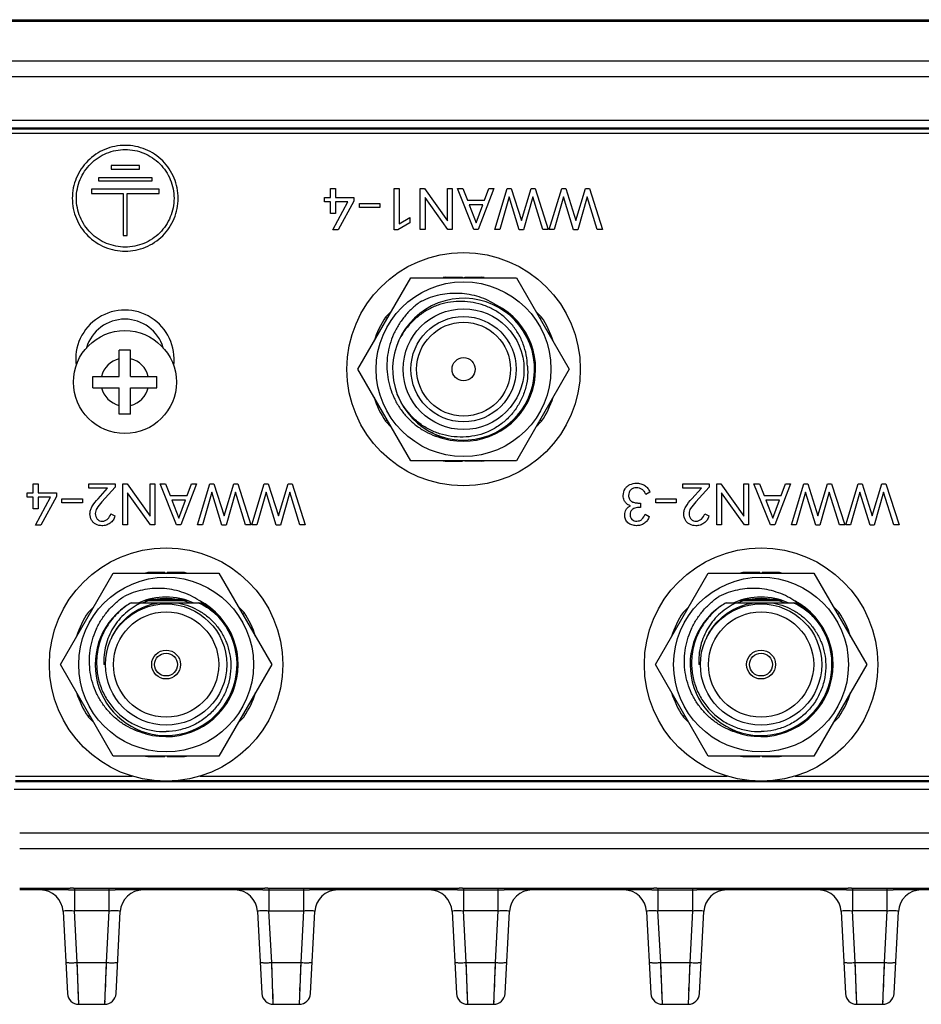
# Model space of a CAD drawing. Header units: millimetres. Extents: x 0 to 776, y 0 to 509.
# Tile 56 of 100: x 172 to 211, y 403 to 446. Entities that reach past the tile are written whole.
import ezdxf

# ---------------------------------------------------------------- set-up
doc = ezdxf.new("R2010")
doc.units = ezdxf.units.MM
doc.layers.add('INTFCLR_2035467_1_1', color=179, linetype='Continuous')
doc.layers.add('SLD-0', color=179, linetype='Continuous')

msp = doc.modelspace()

# ---------------------------------------------------------------- linework, layer by layer
at = {"layer": 'INTFCLR_2035467_1_1', "color": 7, "linetype": 'Continuous'}
for p, q in [((177.894, 421.546), (177.144, 421.546)), ((177.894, 421.546), (177.894, 421.525)), ((177.994, 421.525), (177.994, 421.546)), ((178.744, 421.546), (177.994, 421.546)), ((178.244, 421.546), (178.244, 421.525)), ((178.744, 421.525), (178.744, 421.546)), ((203.894, 421.546), (203.144, 421.546)), ((203.894, 421.546), (203.894, 421.525)), ((203.994, 421.525), (203.994, 421.546)), ((204.744, 421.546), (203.994, 421.546)), ((204.244, 421.546), (204.244, 421.525)), ((204.744, 421.525), (204.744, 421.546)), ((174.784, 420.052), (174.535, 419.803)), ((181.353, 419.803), (181.103, 420.052)), ((200.784, 420.052), (200.535, 419.803)), ((207.353, 419.803), (207.103, 420.052)), ((181.286, 419.736), (181.353, 419.803)), ((207.286, 419.736), (207.353, 419.803)), ((174.601, 415.314), (174.535, 415.247)), ((200.601, 415.314), (200.535, 415.247)), ((174.535, 415.247), (174.784, 414.998)), ((181.103, 414.998), (181.353, 415.247)), ((200.535, 415.247), (200.784, 414.998)), ((207.103, 414.998), (207.353, 415.247)), ((177.144, 413.525), (177.144, 413.504)), ((177.144, 413.504), (177.894, 413.504)), ((177.644, 413.504), (177.644, 413.525)), ((177.894, 413.525), (177.894, 413.504)), ((177.994, 413.504), (177.994, 413.525)), ((177.994, 413.504), (178.744, 413.504)), ((203.144, 413.525), (203.144, 413.504)), ((203.144, 413.504), (203.894, 413.504)), ((203.644, 413.504), (203.644, 413.525)), ((203.894, 413.525), (203.894, 413.504)), ((203.994, 413.504), (203.994, 413.525)), ((203.994, 413.504), (204.744, 413.504))]:
    msp.add_line(p, q, dxfattribs=at)
for centre in [(177.944, 417.525), (203.944, 417.525)]:
    msp.add_circle(centre, 5.1, dxfattribs=at)
for centre, start, end in [((177.944, 417.525), 101.2518, 102.62), ((177.944, 417.525), 77.38, 78.7482), ((203.944, 417.525), 101.2518, 102.62), ((203.944, 417.525), 77.38, 78.7482), ((177.944, 417.525), 146.2518, 162.6197), ((177.944, 417.525), 17.3803, 33.7482), ((203.944, 417.525), 146.2518, 162.6197), ((203.944, 417.525), 17.3803, 33.7482), ((177.944, 417.525), 197.3803, 213.7482), ((177.944, 417.525), 326.2518, 342.6197), ((203.944, 417.525), 197.3803, 213.7482), ((203.944, 417.525), 326.2518, 342.6197), ((177.944, 417.525), 257.38, 258.7482), ((177.944, 417.525), 281.2518, 282.62), ((203.944, 417.525), 257.38, 258.7482), ((203.944, 417.525), 281.2518, 282.62)]:
    msp.add_arc(centre, 4.1, start, end, dxfattribs=at)
at = {"layer": 'SLD-0', "color": 7, "linetype": 'Continuous'}
for p, q in [((148.937, 445.71), (311.106, 445.71)), ((288.946, 445.637), (170.946, 445.637)), ((170.947, 443.911), (288.944, 443.911)), ((288.946, 443.21), (170.946, 443.21)), ((289.196, 441.31), (170.696, 441.31)), ((289.143, 440.963), (170.747, 440.963)), ((170.747, 440.938), (289.143, 440.938)), ((289.143, 440.738), (170.747, 440.738)), ((175.537, 439.337), (175.537, 439.18)), ((176.781, 439.337), (175.537, 439.337)), ((175.537, 439.18), (176.781, 439.18)), ((176.781, 439.18), (176.781, 439.337)), ((174.984, 438.805), (174.984, 438.662)), ((177.333, 438.805), (174.984, 438.805)), ((174.984, 438.662), (177.333, 438.662)), ((177.333, 438.662), (177.333, 438.805)), ((174.687, 438.298), (174.687, 438.118)), ((177.639, 438.298), (174.687, 438.298)), ((174.687, 438.118), (176.065, 438.118)), ((176.065, 438.118), (176.065, 436.272)), ((176.245, 436.272), (176.245, 438.118)), ((176.245, 438.118), (177.639, 438.118)), ((177.639, 438.118), (177.639, 438.298)), ((185.13, 437.936), (185.13, 438.334)), ((185.13, 438.334), (185.349, 438.334)), ((185.349, 438.334), (185.349, 437.936)), ((187.904, 436.532), (187.904, 438.334)), ((187.904, 438.334), (188.125, 438.334)), ((188.125, 438.334), (188.125, 436.795)), ((189.052, 436.534), (189.052, 438.334)), ((189.052, 438.334), (189.236, 438.334)), ((189.236, 438.334), (190.237, 436.923)), ((190.237, 436.923), (190.237, 438.334)), ((190.237, 438.334), (190.444, 438.334)), ((190.444, 438.334), (190.444, 436.534)), ((191.398, 436.534), (190.675, 438.334)), ((190.675, 438.334), (190.918, 438.334)), ((190.918, 438.334), (191.118, 437.818)), ((192.273, 438.334), (191.582, 436.534)), ((191.863, 437.818), (192.052, 438.334)), ((192.052, 438.334), (192.273, 438.334)), ((192.313, 436.534), (192.856, 438.334)), ((192.856, 438.334), (193.031, 438.334)), ((193.031, 438.334), (193.473, 436.94)), ((193.473, 436.94), (193.896, 438.334)), ((193.896, 438.334), (194.068, 438.334)), ((194.068, 438.334), (194.644, 436.534)), ((194.688, 436.534), (195.231, 438.334)), ((195.231, 438.334), (195.406, 438.334)), ((195.406, 438.334), (195.849, 436.94)), ((195.849, 436.94), (196.272, 438.334)), ((196.272, 438.334), (196.444, 438.334)), ((196.444, 438.334), (197.019, 436.534)), ((184.872, 437.747), (184.872, 437.936)), ((184.872, 437.936), (185.13, 437.936)), ((185.13, 437.747), (184.872, 437.747)), ((185.13, 437.243), (185.13, 437.747)), ((185.231, 436.532), (185.89, 437.747)), ((185.349, 437.936), (186.145, 437.936)), ((185.349, 437.747), (185.349, 437.243)), ((185.89, 437.747), (185.349, 437.747)), ((186.145, 437.784), (185.469, 436.532)), ((186.145, 437.936), (186.145, 437.784)), ((186.389, 437.503), (186.389, 437.68)), ((186.389, 437.68), (187.284, 437.68)), ((187.284, 437.68), (187.284, 437.503)), ((189.259, 437.943), (189.259, 436.534)), ((190.259, 436.534), (189.259, 437.943)), ((191.118, 437.818), (191.863, 437.818)), ((192.932, 437.973), (192.524, 436.534)), ((193.375, 436.532), (192.932, 437.973)), ((193.97, 437.973), (193.559, 436.532)), ((194.413, 436.534), (193.97, 437.973)), ((195.308, 437.973), (194.899, 436.534)), ((195.75, 436.532), (195.308, 437.973)), ((196.345, 437.973), (195.935, 436.532)), ((196.788, 436.534), (196.345, 437.973)), ((185.349, 437.243), (185.13, 437.243)), ((187.284, 437.503), (186.389, 437.503)), ((191.194, 437.621), (191.499, 436.827)), ((191.789, 437.621), (191.194, 437.621)), ((191.499, 436.827), (191.789, 437.621)), ((188.595, 436.837), (188.071, 436.532)), ((188.125, 436.795), (188.595, 437.063)), ((188.595, 437.063), (188.595, 436.837)), ((185.469, 436.532), (185.231, 436.532)), ((188.071, 436.532), (187.904, 436.532)), ((189.259, 436.534), (189.052, 436.534)), ((190.444, 436.534), (190.259, 436.534)), ((191.582, 436.534), (191.398, 436.534)), ((192.524, 436.534), (192.313, 436.534)), ((193.559, 436.532), (193.375, 436.532)), ((194.644, 436.534), (194.413, 436.534)), ((194.899, 436.534), (194.688, 436.534)), ((195.935, 436.532), (195.75, 436.532)), ((197.019, 436.534), (196.788, 436.534)), ((176.065, 436.272), (176.245, 436.272)), ((186.325, 430.434), (188.634, 434.434)), ((188.634, 434.434), (193.253, 434.434)), ((190.144, 434.434), (190.144, 434.456)), ((190.144, 434.456), (190.894, 434.456)), ((190.894, 434.456), (190.894, 434.434)), ((190.994, 434.434), (190.994, 434.456)), ((190.994, 434.456), (191.744, 434.456)), ((191.244, 434.456), (191.244, 434.434)), ((191.744, 434.434), (191.744, 434.456)), ((193.253, 434.434), (195.562, 430.434)), ((187.784, 432.961), (187.535, 432.712)), ((194.103, 432.961), (194.353, 432.712)), ((187.601, 432.645), (187.535, 432.712)), ((194.286, 432.645), (194.353, 432.712)), ((175.894, 430.121), (175.894, 431.271)), ((176.394, 431.271), (175.894, 431.271)), ((176.394, 430.121), (176.394, 431.271)), ((188.634, 426.434), (186.325, 430.434)), ((195.562, 430.434), (193.253, 426.434)), ((174.744, 429.621), (174.744, 430.121)), ((174.744, 430.121), (175.894, 430.121)), ((176.394, 430.121), (177.544, 430.121)), ((177.544, 429.621), (177.544, 430.121)), ((174.744, 429.621), (175.894, 429.621)), ((175.894, 428.471), (175.894, 429.621)), ((176.394, 428.471), (176.394, 429.621)), ((176.394, 429.621), (177.544, 429.621)), ((188.049, 429.325), (188.047, 429.331)), ((188.049, 429.325), (188.047, 429.331)), ((176.394, 428.471), (175.894, 428.471)), ((187.601, 428.223), (187.535, 428.157)), ((194.286, 428.223), (194.353, 428.157)), ((187.784, 427.907), (187.535, 428.157)), ((194.103, 427.907), (194.353, 428.157)), ((193.253, 426.434), (188.634, 426.434)), ((190.144, 426.434), (190.144, 426.413)), ((190.144, 426.413), (190.894, 426.413)), ((190.644, 426.413), (190.644, 426.434)), ((190.894, 426.434), (190.894, 426.413)), ((190.994, 426.413), (190.994, 426.434)), ((191.744, 426.413), (190.994, 426.413)), ((191.744, 426.434), (191.744, 426.413)), ((172.136, 425.026), (172.136, 425.425)), ((172.136, 425.425), (172.355, 425.425)), ((172.355, 425.425), (172.355, 425.026)), ((174.573, 425.231), (174.573, 425.425)), ((174.573, 425.425), (175.721, 425.425)), ((175.387, 425.231), (174.573, 425.231)), ((174.974, 424.773), (175.387, 425.231)), ((175.721, 425.285), (175.138, 424.635)), ((175.721, 425.425), (175.721, 425.285)), ((176.058, 423.625), (176.058, 425.425)), ((176.058, 425.425), (176.242, 425.425)), ((176.242, 425.425), (177.243, 424.013)), ((177.243, 424.013), (177.243, 425.425)), ((177.243, 425.425), (177.45, 425.425)), ((177.45, 425.425), (177.45, 423.625)), ((178.404, 423.625), (177.681, 425.425)), ((177.681, 425.425), (177.924, 425.425)), ((177.924, 425.425), (178.124, 424.908)), ((179.279, 425.425), (178.588, 423.625)), ((178.869, 424.908), (179.058, 425.425)), ((179.058, 425.425), (179.279, 425.425)), ((179.319, 423.625), (179.862, 425.425)), ((179.862, 425.425), (180.037, 425.425)), ((180.037, 425.425), (180.479, 424.031)), ((180.479, 424.031), (180.902, 425.425)), ((180.902, 425.425), (181.074, 425.425)), ((181.074, 425.425), (181.65, 423.625)), ((181.694, 423.625), (182.237, 425.425)), ((182.237, 425.425), (182.412, 425.425)), ((182.412, 425.425), (182.855, 424.031)), ((182.855, 424.031), (183.278, 425.425)), ((183.278, 425.425), (183.45, 425.425)), ((183.45, 425.425), (184.025, 423.625)), ((200.524, 425.231), (200.524, 425.425)), ((200.524, 425.425), (201.672, 425.425)), ((201.338, 425.231), (200.524, 425.231)), ((200.925, 424.773), (201.338, 425.231)), ((201.672, 425.285), (201.089, 424.635)), ((201.672, 425.425), (201.672, 425.285)), ((202.009, 423.625), (202.009, 425.425)), ((202.009, 425.425), (202.193, 425.425)), ((202.193, 425.425), (203.194, 424.013)), ((203.194, 424.013), (203.194, 425.425)), ((203.194, 425.425), (203.401, 425.425)), ((203.401, 425.425), (203.401, 423.625)), ((204.355, 423.625), (203.632, 425.425)), ((203.632, 425.425), (203.875, 425.425)), ((203.875, 425.425), (204.075, 424.908)), ((205.23, 425.425), (204.539, 423.625)), ((204.82, 424.908), (205.009, 425.425)), ((205.009, 425.425), (205.23, 425.425)), ((205.27, 423.625), (205.813, 425.425)), ((205.813, 425.425), (205.988, 425.425)), ((205.988, 425.425), (206.43, 424.031)), ((206.43, 424.031), (206.853, 425.425)), ((206.853, 425.425), (207.025, 425.425)), ((207.025, 425.425), (207.601, 423.625)), ((207.645, 423.625), (208.189, 425.425)), ((208.189, 425.425), (208.363, 425.425)), ((208.363, 425.425), (208.806, 424.031)), ((208.806, 424.031), (209.229, 425.425)), ((209.229, 425.425), (209.401, 425.425)), ((209.401, 425.425), (209.976, 423.625)), ((171.878, 424.837), (171.878, 425.026)), ((171.878, 425.026), (172.136, 425.026)), ((172.136, 424.837), (171.878, 424.837)), ((172.136, 424.333), (172.136, 424.837)), ((172.237, 423.622), (172.896, 424.837)), ((172.355, 425.026), (173.151, 425.026)), ((172.355, 424.837), (172.355, 424.333)), ((172.896, 424.837), (172.355, 424.837)), ((173.151, 424.874), (172.475, 423.622)), ((173.151, 425.026), (173.151, 424.874)), ((173.395, 424.594), (173.395, 424.771)), ((173.395, 424.771), (174.29, 424.771)), ((174.29, 424.771), (174.29, 424.594)), ((176.264, 425.034), (176.264, 423.625)), ((177.265, 423.625), (176.264, 425.034)), ((178.124, 424.908), (178.869, 424.908)), ((179.938, 425.063), (179.53, 423.625)), ((180.381, 423.622), (179.938, 425.063)), ((180.976, 425.063), (180.565, 423.622)), ((181.419, 423.625), (180.976, 425.063)), ((182.314, 425.063), (181.905, 423.625)), ((182.756, 423.622), (182.314, 425.063)), ((183.351, 425.063), (182.941, 423.622)), ((183.794, 423.625), (183.351, 425.063)), ((199.08, 425.056), (198.903, 424.955)), ((199.346, 424.594), (199.346, 424.771)), ((199.346, 424.771), (200.241, 424.771)), ((200.241, 424.771), (200.241, 424.594)), ((202.216, 425.034), (202.216, 423.625)), ((203.216, 423.625), (202.216, 425.034)), ((204.075, 424.908), (204.82, 424.908)), ((205.889, 425.063), (205.481, 423.625)), ((206.332, 423.622), (205.889, 425.063)), ((206.927, 425.063), (206.516, 423.622)), ((207.37, 423.625), (206.927, 425.063)), ((208.265, 425.063), (207.857, 423.625)), ((208.707, 423.622), (208.265, 425.063)), ((209.302, 425.063), (208.892, 423.622)), ((209.745, 423.625), (209.302, 425.063)), ((172.355, 424.333), (172.136, 424.333)), ((174.29, 424.594), (173.395, 424.594)), ((178.2, 424.712), (178.505, 423.917)), ((178.795, 424.712), (178.2, 424.712)), ((178.505, 423.917), (178.795, 424.712)), ((198.68, 424.387), (198.593, 424.387)), ((198.606, 424.584), (198.682, 424.584)), ((198.682, 424.584), (198.68, 424.387)), ((200.241, 424.594), (199.346, 424.594)), ((204.151, 424.712), (204.456, 423.917)), ((204.746, 424.712), (204.151, 424.712)), ((204.456, 423.917), (204.746, 424.712)), ((175.532, 424.119), (175.709, 424.018)), ((198.879, 424.099), (199.056, 423.999)), ((201.483, 424.119), (201.66, 424.018)), ((172.475, 423.622), (172.237, 423.622)), ((176.264, 423.625), (176.058, 423.625)), ((177.45, 423.625), (177.265, 423.625)), ((178.588, 423.625), (178.404, 423.625)), ((179.53, 423.625), (179.319, 423.625)), ((180.565, 423.622), (180.381, 423.622)), ((181.65, 423.625), (181.419, 423.625)), ((181.905, 423.625), (181.694, 423.625)), ((182.941, 423.622), (182.756, 423.622)), ((184.025, 423.625), (183.794, 423.625)), ((202.216, 423.625), (202.009, 423.625)), ((203.401, 423.625), (203.216, 423.625)), ((204.539, 423.625), (204.355, 423.625)), ((205.481, 423.625), (205.27, 423.625)), ((206.516, 423.622), (206.332, 423.622)), ((207.601, 423.625), (207.37, 423.625)), ((207.857, 423.625), (207.645, 423.625)), ((208.892, 423.622), (208.707, 423.622)), ((209.976, 423.625), (209.745, 423.625)), ((173.325, 417.525), (175.634, 421.525)), ((175.634, 421.525), (180.253, 421.525)), ((180.253, 421.525), (182.562, 417.525)), ((199.325, 417.525), (201.634, 421.525)), ((201.634, 421.525), (206.253, 421.525)), ((206.253, 421.525), (208.562, 417.525)), ((176.42, 420.225), (179.467, 420.225)), ((177.033, 420.33), (178.854, 420.33)), ((178.742, 420.365), (177.146, 420.365)), ((202.42, 420.225), (205.467, 420.225)), ((203.033, 420.33), (204.854, 420.33)), ((204.742, 420.365), (203.146, 420.365)), ((175.634, 413.525), (173.325, 417.525)), ((175.294, 417.525), (175.225, 417.525)), ((182.562, 417.525), (180.253, 413.525)), ((201.634, 413.525), (199.325, 417.525)), ((201.294, 417.525), (201.225, 417.525)), ((208.562, 417.525), (206.253, 413.525)), ((180.253, 413.525), (175.634, 413.525)), ((206.253, 413.525), (201.634, 413.525)), ((171.361, 412.647), (176.459, 412.647)), ((177.47, 412.447), (171.361, 412.447)), ((171.361, 412.412), (288.529, 412.412)), ((203.47, 412.447), (178.417, 412.447)), ((179.428, 412.647), (202.459, 412.647)), ((229.47, 412.447), (204.417, 412.447)), ((205.428, 412.647), (228.459, 412.647)), ((171.302, 412.075), (288.586, 412.075)), ((171.546, 410.175), (288.341, 410.175)), ((288.34, 409.475), (171.547, 409.475)), ((171.547, 407.748), (173.53, 407.748)), ((173.53, 407.675), (171.547, 407.675)), ((173.53, 407.675), (173.53, 407.748)), ((173.674, 407.674), (173.758, 407.674)), ((173.894, 407.747), (173.94, 407.747)), ((173.94, 407.747), (173.94, 406.762)), ((173.94, 407.747), (175.447, 407.747)), ((173.94, 407.674), (175.447, 407.674)), ((175.447, 407.747), (175.447, 406.762)), ((175.813, 407.748), (175.858, 407.748)), ((175.858, 407.748), (175.858, 407.675)), ((175.858, 407.748), (182.03, 407.748)), ((182.03, 407.675), (175.858, 407.675)), ((182.03, 407.748), (182.03, 407.675)), ((182.174, 407.675), (182.258, 407.674)), ((182.394, 407.747), (182.44, 407.747)), ((182.44, 407.747), (182.44, 407.674)), ((182.44, 407.747), (183.947, 407.747)), ((182.44, 407.674), (182.44, 406.762)), ((182.44, 407.674), (183.947, 407.674)), ((183.947, 407.747), (183.947, 406.762)), ((184.313, 407.748), (184.358, 407.748)), ((184.358, 407.748), (184.358, 407.675)), ((184.358, 407.748), (190.53, 407.748)), ((190.53, 407.675), (184.358, 407.675)), ((190.53, 407.675), (190.53, 407.748)), ((190.674, 407.674), (190.758, 407.674)), ((190.894, 407.747), (190.94, 407.747)), ((190.94, 407.747), (190.94, 406.762)), ((190.94, 407.747), (192.447, 407.747)), ((190.94, 407.674), (192.447, 407.674)), ((192.447, 407.747), (192.447, 406.762)), ((192.813, 407.748), (192.858, 407.748)), ((192.858, 407.748), (192.858, 407.675)), ((192.858, 407.748), (199.03, 407.748)), ((199.03, 407.675), (192.858, 407.675)), ((199.03, 407.748), (199.03, 407.675)), ((199.174, 407.675), (199.258, 407.674)), ((199.394, 407.747), (199.44, 407.747)), ((199.44, 407.747), (199.44, 407.674)), ((199.44, 407.747), (200.947, 407.747)), ((199.44, 407.674), (199.44, 406.762)), ((199.44, 407.674), (200.947, 407.674)), ((200.947, 407.747), (200.947, 406.762)), ((201.17, 407.674), (201.136, 407.674)), ((201.313, 407.748), (201.358, 407.748)), ((201.358, 407.748), (201.358, 407.675)), ((201.358, 407.748), (207.53, 407.748)), ((207.53, 407.675), (201.358, 407.675)), ((207.53, 407.748), (207.53, 407.675)), ((207.674, 407.675), (207.758, 407.674)), ((207.894, 407.747), (207.94, 407.747)), ((207.94, 407.747), (207.94, 407.674)), ((207.94, 407.747), (209.447, 407.747)), ((207.94, 407.674), (207.94, 406.762)), ((207.94, 407.674), (209.447, 407.674)), ((209.447, 407.747), (209.447, 406.762)), ((209.813, 407.748), (209.858, 407.748)), ((209.858, 407.748), (209.858, 407.675)), ((209.858, 407.748), (216.03, 407.748)), ((216.03, 407.675), (209.858, 407.675)), ((173.443, 406.727), (173.631, 403.149)), ((174.058, 404.501), (173.94, 406.762)), ((175.447, 406.762), (173.94, 406.762)), ((175.447, 406.762), (175.329, 404.501)), ((175.756, 403.149), (175.944, 406.727)), ((181.943, 406.727), (182.131, 403.149)), ((182.558, 404.501), (182.44, 406.762)), ((182.44, 406.762), (183.947, 406.762)), ((183.947, 406.762), (183.829, 404.501)), ((184.256, 403.149), (184.444, 406.727)), ((190.443, 406.727), (190.631, 403.149)), ((191.058, 404.501), (190.94, 406.762)), ((192.447, 406.762), (190.94, 406.762)), ((192.447, 406.762), (192.329, 404.501)), ((192.756, 403.149), (192.944, 406.727)), ((198.943, 406.727), (199.131, 403.149)), ((199.558, 404.501), (199.44, 406.762)), ((200.947, 406.762), (199.44, 406.762)), ((200.947, 406.762), (200.829, 404.501)), ((201.256, 403.149), (201.444, 406.727)), ((207.443, 406.727), (207.631, 403.149)), ((208.058, 404.501), (207.94, 406.762)), ((209.447, 406.762), (207.94, 406.762)), ((209.447, 406.762), (209.329, 404.501)), ((209.756, 403.149), (209.944, 406.727)), ((174.13, 402.675), (174.058, 404.501)), ((174.066, 404.305), (174.058, 404.501)), ((174.058, 404.501), (175.329, 404.501)), ((174.074, 404.112), (174.066, 404.305)), ((174.081, 403.925), (174.074, 404.112)), ((175.329, 404.501), (175.257, 402.675)), ((175.313, 404.112), (175.306, 403.925)), ((175.321, 404.305), (175.313, 404.112)), ((175.329, 404.501), (175.321, 404.305)), ((182.63, 402.675), (182.558, 404.501)), ((182.566, 404.305), (182.558, 404.501)), ((182.558, 404.501), (183.829, 404.501)), ((182.574, 404.112), (182.566, 404.305)), ((182.581, 403.925), (182.574, 404.112)), ((183.829, 404.501), (183.757, 402.675)), ((183.813, 404.112), (183.806, 403.925)), ((183.821, 404.305), (183.813, 404.112)), ((183.829, 404.501), (183.821, 404.305)), ((191.13, 402.675), (191.058, 404.501)), ((191.066, 404.305), (191.058, 404.501)), ((191.058, 404.501), (192.329, 404.501)), ((191.074, 404.112), (191.066, 404.305)), ((191.081, 403.925), (191.074, 404.112)), ((192.329, 404.501), (192.257, 402.675)), ((192.313, 404.112), (192.306, 403.925)), ((192.321, 404.305), (192.313, 404.112)), ((192.329, 404.501), (192.321, 404.305)), ((199.63, 402.675), (199.558, 404.501)), ((199.566, 404.305), (199.558, 404.501)), ((199.558, 404.501), (200.829, 404.501)), ((199.574, 404.112), (199.566, 404.305)), ((199.581, 403.925), (199.574, 404.112)), ((200.829, 404.501), (200.757, 402.675)), ((200.813, 404.112), (200.806, 403.925)), ((200.821, 404.305), (200.813, 404.112)), ((200.829, 404.501), (200.821, 404.305)), ((208.13, 402.675), (208.058, 404.501)), ((208.066, 404.305), (208.058, 404.501)), ((208.058, 404.501), (209.329, 404.501)), ((208.074, 404.112), (208.066, 404.305)), ((208.081, 403.925), (208.074, 404.112)), ((209.329, 404.501), (209.257, 402.675)), ((209.313, 404.112), (209.306, 403.925)), ((209.321, 404.305), (209.313, 404.112)), ((209.329, 404.501), (209.321, 404.305)), ((174.088, 403.746), (174.081, 403.925)), ((174.101, 403.416), (174.088, 403.746)), ((182.588, 403.746), (182.581, 403.925)), ((182.601, 403.416), (182.588, 403.746)), ((191.088, 403.746), (191.081, 403.925)), ((191.101, 403.416), (191.088, 403.746)), ((199.588, 403.746), (199.581, 403.925)), ((199.601, 403.416), (199.588, 403.746)), ((208.088, 403.746), (208.081, 403.925)), ((208.101, 403.416), (208.088, 403.746)), ((174.107, 403.269), (174.101, 403.416)), ((174.117, 403.017), (174.107, 403.269)), ((175.292, 403.576), (175.28, 403.269)), ((182.607, 403.269), (182.601, 403.416)), ((182.617, 403.017), (182.607, 403.269)), ((183.792, 403.576), (183.78, 403.269)), ((191.107, 403.269), (191.101, 403.416)), ((191.117, 403.017), (191.107, 403.269)), ((192.292, 403.576), (192.28, 403.269)), ((199.607, 403.269), (199.601, 403.416)), ((199.617, 403.017), (199.607, 403.269)), ((200.792, 403.576), (200.78, 403.269)), ((208.107, 403.269), (208.101, 403.416)), ((208.117, 403.017), (208.107, 403.269)), ((209.292, 403.576), (209.28, 403.269)), ((174.13, 402.685), (174.117, 403.017)), ((175.263, 402.829), (175.261, 402.762)), ((182.63, 402.685), (182.617, 403.017)), ((183.763, 402.829), (183.761, 402.762)), ((191.13, 402.685), (191.117, 403.017)), ((192.263, 402.829), (192.261, 402.762)), ((199.63, 402.685), (199.617, 403.017)), ((200.763, 402.829), (200.761, 402.762)), ((208.13, 402.685), (208.117, 403.017)), ((209.263, 402.829), (209.261, 402.762)), ((174.13, 402.675), (175.257, 402.675)), ((182.63, 402.675), (183.757, 402.675)), ((191.13, 402.675), (192.257, 402.675)), ((199.63, 402.675), (200.757, 402.675)), ((208.13, 402.675), (209.257, 402.675))]:
    msp.add_line(p, q, dxfattribs=at)
for centre, radius in [((190.944, 430.434), 5.1), ((190.944, 430.434), 3.819), ((190.944, 430.434), 2.64), ((190.944, 430.434), 2.3), ((176.144, 429.871), 2.25), ((190.944, 430.434), 2.05), ((190.944, 430.434), 0.505), ((177.944, 417.525), 3.819), ((203.944, 417.525), 3.819), ((177.944, 417.525), 2.65), ((203.944, 417.525), 2.65), ((177.944, 417.525), 2.3), ((203.944, 417.525), 2.3), ((177.944, 417.525), 0.63), ((177.944, 417.525), 0.5), ((203.944, 417.525), 0.63), ((203.944, 417.525), 0.5)]:
    msp.add_circle(centre, radius, dxfattribs=at)
for centre, radius, start, end in [((190.944, 430.434), 4.1, 101.2518, 102.62), ((190.944, 430.434), 4.1, 77.38, 78.7482), ((190.944, 430.434), 3.1, 201.1845, 200.8584), ((176.144, 430.871), 2.15, 352.5993, 187.406), ((190.944, 430.434), 3.15, 253.7319, 62.8103), ((176.144, 430.871), 1.75, 16.7001, 163.3413), ((190.944, 430.434), 4.1, 146.2518, 162.6197), ((190.944, 430.434), 4.1, 17.3803, 33.7482), ((176.144, 429.871), 1.05, 103.7753, 166.2243), ((176.144, 429.871), 1.05, 13.7743, 76.226), ((176.144, 429.871), 1.05, 193.7735, 256.2265), ((176.144, 429.871), 1.05, 283.7759, 346.2248), ((190.944, 430.434), 4.1, 197.3803, 213.7482), ((190.944, 430.434), 4.1, 326.2518, 342.6197), ((190.944, 430.434), 4.1, 257.38, 258.7482), ((190.944, 430.434), 4.1, 281.2518, 282.62), ((177.944, 417.525), 2.95, 66.2665, 113.7323), ((203.944, 417.525), 2.95, 66.2665, 113.7323), ((177.944, 417.525), 3.1, 125.0608, 60.5713), ((177.998, 417.563), 3.1, 125.8158, 126.2945), ((177.944, 417.525), 3.1, 119.4287, 124.5934), ((177.944, 417.525), 2.887, 69.3118, 110.6882), ((177.944, 417.525), 3.15, 253.7298, 62.8103), ((203.944, 417.525), 3.1, 125.0608, 60.5713), ((203.998, 417.563), 3.1, 125.8158, 126.2945), ((203.944, 417.525), 3.1, 119.4287, 124.5934), ((203.944, 417.525), 2.887, 69.3118, 110.6882), ((203.944, 417.525), 3.15, 253.7298, 62.8103), ((177.893, 417.581), 3.124, 40.1552, 40.6274), ((203.893, 417.581), 3.124, 40.1552, 40.6274), ((172.445, 406.675), 1, 2.9994, 90), ((173.727, 436.39), 28.642, 269.6054, 270.0586), ((173.471, 354.074), 53.6, 89.7828, 89.9376), ((173.772, 378.814), 28.933, 89.7594, 90.0316), ((173.957, 457.627), 49.953, 269.7725, 269.9806), ((175.369, 478.995), 71.321, 270.0626, 270.27593), ((175.872, 368.505), 39.17, 90.0206, 90.2323), ((176.943, 406.675), 1, 90, 177.0004), ((180.945, 406.675), 1, 3, 90), ((182.226, 439.222), 31.475, 269.6422, 270.0548), ((182.016, 368.583), 39.092, 89.7677, 89.9799), ((182.269, 381.941), 25.807, 89.7221, 90.0272), ((182.463, 453.199), 45.525, 269.7427, 269.9711), ((183.869, 479.135), 71.462, 270.06295, 270.27585), ((184.371, 368.745), 38.93, 90.0191, 90.2321), ((185.443, 406.675), 1, 90, 177), ((189.445, 406.675), 1, 2.9994, 90), ((190.727, 436.22), 28.473, 269.603, 270.0589), ((190.471, 354.074), 53.6, 89.7828, 89.9376), ((190.772, 378.846), 28.901, 89.7593, 90.0318), ((190.957, 457.627), 49.953, 269.7725, 269.9806), ((192.369, 478.995), 71.321, 270.0626, 270.27593), ((192.872, 368.505), 39.17, 90.0206, 90.2323), ((193.943, 406.675), 1, 90, 177.0004), ((197.945, 406.675), 1, 2.9999, 90), ((199.226, 439.222), 31.475, 269.6422, 270.0548), ((199.016, 368.583), 39.092, 89.7677, 89.9799), ((199.269, 381.941), 25.807, 89.7221, 90.0272), ((199.463, 453.199), 45.525, 269.7427, 269.9711), ((200.921, 466.307), 58.633, 270.02561, 270.21029), ((201.397, 364.868), 42.807, 90.0524, 90.3031), ((202.443, 406.675), 1, 90, 177), ((206.445, 406.675), 1, 2.9999, 90), ((207.726, 439.232), 31.485, 269.6423, 270.0548), ((207.516, 368.583), 39.092, 89.7677, 89.9799), ((207.769, 381.939), 25.808, 89.7221, 90.0272), ((207.963, 453.199), 45.525, 269.7427, 269.9711), ((209.369, 479.135), 71.462, 270.06295, 270.27585), ((209.871, 368.745), 38.93, 90.0191, 90.2321), ((210.943, 406.675), 1, 90, 177), ((174.13, 403.175), 0.5, 183.0047, 270.0004), ((175.257, 403.175), 0.5, 269.9993, 356.9953), ((182.63, 403.175), 0.5, 183.0047, 270.0004), ((183.757, 403.175), 0.5, 269.9993, 356.9953), ((191.13, 403.175), 0.5, 183.0047, 270.0004), ((192.257, 403.175), 0.5, 269.9993, 356.9953), ((199.63, 403.175), 0.5, 183.0005, 270.0004), ((200.757, 403.175), 0.5, 269.9993, 356.9975), ((208.13, 403.175), 0.5, 183.0005, 270.0004), ((209.257, 403.175), 0.5, 269.9993, 356.9975)]:
    msp.add_arc(centre, radius, start, end, dxfattribs=at)
for points, knots in [([(176.159, 440.217), (176.008, 440.215), (175.705, 440.186), (175.123, 440.012), (174.48, 439.581), (173.966, 438.812), (173.786, 437.903), (173.966, 436.995), (174.481, 436.226), (175.25, 435.709), (175.858, 435.593), (176.159, 435.59)], [0, 0, 0, 0, 0.062756, 0.125533, 0.250481, 0.375388, 0.500297, 0.625212, 0.75012, 0.875054, 1, 1, 1, 1]), ([(176.159, 435.77), (175.881, 435.774), (175.32, 435.88), (174.611, 436.357), (174.137, 437.066), (173.97, 437.904), (174.137, 438.741), (174.611, 439.451), (175.32, 439.928), (175.881, 440.034), (176.159, 440.037)], [0, 0, 0, 0, 0.125032, 0.250051, 0.37503, 0.50001, 0.624997, 0.749977, 0.874982, 1, 1, 1, 1]), ([(176.159, 435.59), (176.31, 435.592), (176.613, 435.622), (177.194, 435.795), (177.838, 436.226), (178.351, 436.996), (178.532, 437.904), (178.351, 438.812), (177.837, 439.581), (177.068, 440.098), (176.46, 440.214), (176.159, 440.217)], [0, 0, 0, 0, 0.062756, 0.125533, 0.25048, 0.375388, 0.500296, 0.625212, 0.750119, 0.875054, 1, 1, 1, 1]), ([(176.159, 440.037), (176.436, 440.034), (176.997, 439.928), (177.706, 439.451), (178.181, 438.741), (178.347, 437.904), (178.181, 437.066), (177.706, 436.357), (176.997, 435.88), (176.436, 435.773), (176.159, 435.77)], [0, 0, 0, 0, 0.125032, 0.250051, 0.375031, 0.50001, 0.624997, 0.749976, 0.874982, 1, 1, 1, 1]), ([(189.105, 433.413), (188.973, 433.323), (188.721, 433.125), (188.387, 432.78), (188.104, 432.391), (187.878, 431.967), (187.714, 431.515), (187.615, 431.045), (187.583, 430.565), (187.621, 430.086), (187.726, 429.617), (187.899, 429.169), (188.135, 428.75), (188.43, 428.37), (188.778, 428.038), (189.171, 427.761), (189.601, 427.546), (189.906, 427.448), (190.061, 427.411)], [0, 0, 0, 0, 0.062504, 0.125011, 0.187514, 0.250017, 0.312521, 0.375021, 0.437516, 0.500015, 0.562514, 0.625014, 0.687516, 0.750012, 0.812509, 0.875009, 0.937505, 1, 1, 1, 1]), ([(193.734, 430.562), (193.732, 430.727), (193.698, 431.058), (193.563, 431.537), (193.351, 431.987), (193.065, 432.395), (192.711, 432.746), (192.3, 433.027), (191.847, 433.233), (191.366, 433.362), (190.871, 433.413), (190.374, 433.384), (189.889, 433.27), (189.432, 433.073), (189.014, 432.802), (188.522, 432.36), (188.233, 431.945), (188.091, 431.648)], [0, 0, 0, 0, 0.062518, 0.125041, 0.187563, 0.250087, 0.312604, 0.375124, 0.437649, 0.500175, 0.562702, 0.62523, 0.687752, 0.750278, 0.812805, 0.875326, 1, 1, 1, 1]), ([(189.105, 433.413), (189.234, 433.476), (189.499, 433.586), (189.913, 433.701), (190.339, 433.762), (190.769, 433.768), (191.196, 433.72), (191.614, 433.615), (192.014, 433.456), (192.264, 433.315), (192.383, 433.236)], [0, 0, 0, 0, 0.125004, 0.250002, 0.374999, 0.500003, 0.625002, 0.750005, 0.875006, 1, 1, 1, 1]), ([(192.383, 433.236), (192.534, 433.154), (192.823, 432.964), (193.205, 432.613), (193.523, 432.203), (193.687, 431.899), (193.756, 431.741)], [0, 0, 0, 0, 0.250011, 0.5, 0.750003, 1, 1, 1, 1]), ([(193.734, 430.562), (193.75, 430.39), (193.75, 430.041), (193.646, 429.529), (193.45, 429.045), (193.171, 428.603), (192.821, 428.216), (192.409, 427.895), (191.944, 427.656), (191.443, 427.509), (190.924, 427.452), (190.403, 427.483), (189.895, 427.599), (189.412, 427.8), (188.974, 428.083), (188.468, 428.559), (188.185, 429.007), (188.049, 429.325)], [0, 0, 0, 0, 0.062503, 0.125028, 0.18756, 0.250082, 0.312611, 0.375139, 0.437663, 0.500189, 0.562715, 0.62524, 0.687767, 0.750294, 0.812819, 0.875337, 1, 1, 1, 1]), ([(190.061, 427.411), (189.917, 427.466), (189.73, 427.554), (189.553, 427.659), (189.51, 427.687)], [0, 0, 0, 0, 0.74986, 1, 1, 1, 1]), ([(198.002, 425.205), (198.027, 425.245), (198.088, 425.317), (198.168, 425.369), (198.211, 425.389)], [0, 0, 0, 0, 0.500089, 1, 1, 1, 1]), ([(198.495, 425.253), (198.451, 425.252), (198.363, 425.24), (198.286, 425.194), (198.254, 425.164)], [0, 0, 0, 0, 0.500388, 1, 1, 1, 1]), ([(198.495, 425.452), (198.559, 425.452), (198.687, 425.437), (198.805, 425.385), (198.86, 425.352)], [0, 0, 0, 0, 0.500088, 1, 1, 1, 1]), ([(198.743, 425.179), (198.707, 425.202), (198.627, 425.241), (198.539, 425.253), (198.495, 425.253)], [0, 0, 0, 0, 0.50003, 1, 1, 1, 1]), ([(198.86, 425.352), (198.913, 425.319), (199.01, 425.234), (199.063, 425.116), (199.08, 425.056)], [0, 0, 0, 0, 0.499836, 1, 1, 1, 1]), ([(198.003, 424.631), (197.989, 424.651), (197.939, 424.738), (197.922, 424.841), (197.922, 424.916)], [0, 0, 0, 0, 0.251256, 1, 1, 1, 1]), ([(198.254, 425.164), (198.22, 425.133), (198.168, 425.053), (198.156, 424.959), (198.156, 424.913)], [0, 0, 0, 0, 0.499165, 1, 1, 1, 1]), ([(198.156, 424.913), (198.156, 424.861), (198.17, 424.779), (198.232, 424.692), (198.318, 424.629), (198.448, 424.59), (198.553, 424.584), (198.606, 424.584)], [0, 0, 0, 0, 0.249178, 0.374669, 0.500031, 0.749872, 1, 1, 1, 1]), ([(198.903, 424.955), (198.889, 425), (198.851, 425.086), (198.783, 425.154), (198.743, 425.179)], [0, 0, 0, 0, 0.50042, 1, 1, 1, 1]), ([(174.619, 424.112), (174.619, 424.164), (174.632, 424.27), (174.673, 424.368), (174.699, 424.414)], [0, 0, 0, 0, 0.499984, 1, 1, 1, 1]), ([(198.244, 424.463), (198.197, 424.479), (198.105, 424.52), (198.031, 424.59), (198.003, 424.631)], [0, 0, 0, 0, 0.500386, 1, 1, 1, 1]), ([(198.052, 424.306), (198.074, 424.342), (198.131, 424.406), (198.205, 424.448), (198.244, 424.463)], [0, 0, 0, 0, 0.499756, 1, 1, 1, 1]), ([(198.593, 424.387), (198.52, 424.388), (198.417, 424.372), (198.336, 424.315), (198.318, 424.299)], [0, 0, 0, 0, 0.748355, 1, 1, 1, 1]), ([(200.57, 424.112), (200.571, 424.164), (200.583, 424.27), (200.624, 424.368), (200.65, 424.414)], [0, 0, 0, 0, 0.499984, 1, 1, 1, 1]), ([(174.851, 424.122), (174.851, 424.078), (174.861, 423.989), (174.907, 423.91), (174.938, 423.879)], [0, 0, 0, 0, 0.500932, 1, 1, 1, 1]), ([(175.709, 424.018), (175.692, 423.956), (175.642, 423.835), (175.548, 423.742), (175.495, 423.705)], [0, 0, 0, 0, 0.500205, 1, 1, 1, 1]), ([(198.129, 423.726), (198.083, 423.769), (198.008, 423.876), (197.989, 424.004), (197.989, 424.067)], [0, 0, 0, 0, 0.499588, 1, 1, 1, 1]), ([(198.318, 424.299), (198.287, 424.27), (198.236, 424.2), (198.222, 424.114), (198.222, 424.072)], [0, 0, 0, 0, 0.499723, 1, 1, 1, 1]), ([(198.222, 424.072), (198.222, 424.035), (198.232, 423.959), (198.275, 423.893), (198.303, 423.868)], [0, 0, 0, 0, 0.500827, 1, 1, 1, 1]), ([(199.056, 423.999), (199.038, 423.94), (198.988, 423.825), (198.9, 423.733), (198.849, 423.699)], [0, 0, 0, 0, 0.500354, 1, 1, 1, 1]), ([(200.802, 424.122), (200.802, 424.078), (200.812, 423.989), (200.858, 423.91), (200.889, 423.879)], [0, 0, 0, 0, 0.500932, 1, 1, 1, 1]), ([(201.66, 424.018), (201.643, 423.956), (201.593, 423.835), (201.499, 423.742), (201.446, 423.705)], [0, 0, 0, 0, 0.500205, 1, 1, 1, 1]), ([(174.878, 423.654), (174.839, 423.674), (174.766, 423.724), (174.713, 423.794), (174.691, 423.831)], [0, 0, 0, 0, 0.499872, 1, 1, 1, 1]), ([(174.938, 423.879), (174.966, 423.852), (175.033, 423.805), (175.113, 423.792), (175.153, 423.792)], [0, 0, 0, 0, 0.499842, 1, 1, 1, 1]), ([(175.495, 423.705), (175.443, 423.67), (175.329, 423.611), (175.201, 423.593), (175.138, 423.593)], [0, 0, 0, 0, 0.500052, 1, 1, 1, 1]), ([(175.153, 423.792), (175.196, 423.792), (175.282, 423.808), (175.355, 423.855), (175.387, 423.882)], [0, 0, 0, 0, 0.499822, 1, 1, 1, 1]), ([(198.5, 423.595), (198.433, 423.596), (198.299, 423.612), (198.177, 423.68), (198.129, 423.726)], [0, 0, 0, 0, 0.500673, 1, 1, 1, 1]), ([(198.303, 423.868), (198.331, 423.843), (198.399, 423.804), (198.475, 423.795), (198.512, 423.795)], [0, 0, 0, 0, 0.49946, 1, 1, 1, 1]), ([(198.849, 423.699), (198.799, 423.663), (198.685, 423.61), (198.561, 423.596), (198.5, 423.595)], [0, 0, 0, 0, 0.499741, 1, 1, 1, 1]), ([(198.512, 423.795), (198.553, 423.795), (198.635, 423.806), (198.707, 423.847), (198.738, 423.874)], [0, 0, 0, 0, 0.500292, 1, 1, 1, 1]), ([(200.829, 423.654), (200.79, 423.674), (200.717, 423.724), (200.664, 423.794), (200.642, 423.831)], [0, 0, 0, 0, 0.499872, 1, 1, 1, 1]), ([(200.889, 423.879), (200.917, 423.852), (200.984, 423.805), (201.065, 423.792), (201.104, 423.792)], [0, 0, 0, 0, 0.499842, 1, 1, 1, 1]), ([(201.446, 423.705), (201.394, 423.67), (201.28, 423.611), (201.152, 423.593), (201.089, 423.593)], [0, 0, 0, 0, 0.500052, 1, 1, 1, 1]), ([(201.104, 423.792), (201.147, 423.792), (201.233, 423.808), (201.306, 423.855), (201.338, 423.882)], [0, 0, 0, 0, 0.499822, 1, 1, 1, 1]), ([(177.061, 414.501), (176.906, 414.538), (176.601, 414.637), (176.17, 414.852), (175.777, 415.129), (175.43, 415.46), (175.135, 415.84), (174.899, 416.259), (174.726, 416.708), (174.621, 417.177), (174.583, 417.656), (174.615, 418.136), (174.714, 418.606), (174.878, 419.057), (175.104, 419.482), (175.387, 419.87), (175.721, 420.216), (175.973, 420.414), (176.105, 420.503)], [0, 0, 0, 0, 0.062496, 0.124992, 0.18749, 0.249987, 0.312484, 0.374985, 0.437486, 0.499987, 0.562487, 0.624984, 0.687485, 0.749987, 0.812488, 0.87499, 0.937495, 1, 1, 1, 1]), ([(179.383, 420.327), (179.264, 420.405), (179.014, 420.546), (178.614, 420.705), (178.197, 420.81), (177.769, 420.859), (177.339, 420.852), (176.913, 420.791), (176.499, 420.676), (176.234, 420.566), (176.105, 420.503)], [0, 0, 0, 0, 0.124994, 0.249995, 0.374994, 0.499991, 0.624994, 0.749991, 0.874993, 1, 1, 1, 1]), ([(203.061, 414.501), (202.906, 414.538), (202.601, 414.637), (202.17, 414.852), (201.777, 415.129), (201.43, 415.46), (201.135, 415.84), (200.899, 416.259), (200.726, 416.708), (200.621, 417.177), (200.583, 417.656), (200.615, 418.136), (200.714, 418.606), (200.878, 419.057), (201.104, 419.482), (201.387, 419.87), (201.721, 420.216), (201.973, 420.414), (202.105, 420.503)], [0, 0, 0, 0, 0.062496, 0.124992, 0.18749, 0.249987, 0.312484, 0.374985, 0.437486, 0.499987, 0.562487, 0.624984, 0.687485, 0.749987, 0.812488, 0.87499, 0.937495, 1, 1, 1, 1]), ([(205.383, 420.327), (205.264, 420.405), (205.014, 420.546), (204.614, 420.705), (204.197, 420.81), (203.769, 420.859), (203.339, 420.852), (202.913, 420.791), (202.499, 420.676), (202.234, 420.566), (202.105, 420.503)], [0, 0, 0, 0, 0.124994, 0.249995, 0.374994, 0.499991, 0.624994, 0.749991, 0.874993, 1, 1, 1, 1]), ([(176.163, 420.062), (175.966, 419.917), (175.605, 419.579), (175.199, 418.96), (174.951, 418.262), (174.902, 417.769), (174.908, 417.525)], [0, 0, 0, 0, 0.250023, 0.500013, 0.750003, 1, 1, 1, 1]), ([(176.868, 420.225), (176.615, 420.108), (176.14, 419.799), (175.685, 419.256), (175.429, 418.758), (175.295, 418.359), (175.223, 417.945), (175.217, 417.664), (175.225, 417.525)], [0, 0, 0, 0, 0.249703, 0.49936, 0.624523, 0.749684, 0.874857, 1, 1, 1, 1]), ([(175.554, 418.67), (175.646, 418.876), (175.885, 419.266), (176.379, 419.74), (176.975, 420.076), (177.417, 420.194), (177.64, 420.225)], [0, 0, 0, 0, 0.249996, 0.499989, 0.749981, 1, 1, 1, 1]), ([(178.38, 420.225), (178.541, 420.203), (178.862, 420.129), (179.315, 419.935), (179.726, 419.665), (180.083, 419.325), (180.375, 418.929), (180.594, 418.487), (180.732, 418.015), (180.768, 417.688), (180.772, 417.525)], [0, 0, 0, 0, 0.124996, 0.249996, 0.374996, 0.499994, 0.624996, 0.749995, 0.874996, 1, 1, 1, 1]), ([(180.264, 419.581), (180.132, 419.715), (179.844, 419.959), (179.516, 420.147), (179.345, 420.225)], [0, 0, 0, 0, 0.500006, 1, 1, 1, 1]), ([(180.264, 419.615), (180.141, 419.759), (179.867, 420.024), (179.55, 420.236), (179.383, 420.327)], [0, 0, 0, 0, 0.499976, 1, 1, 1, 1]), ([(202.163, 420.062), (201.966, 419.917), (201.605, 419.579), (201.199, 418.96), (200.951, 418.262), (200.902, 417.769), (200.908, 417.525)], [0, 0, 0, 0, 0.250023, 0.500013, 0.750003, 1, 1, 1, 1]), ([(202.868, 420.225), (202.615, 420.108), (202.14, 419.799), (201.685, 419.256), (201.429, 418.758), (201.295, 418.359), (201.223, 417.945), (201.217, 417.664), (201.225, 417.525)], [0, 0, 0, 0, 0.249703, 0.49936, 0.624523, 0.749684, 0.874857, 1, 1, 1, 1]), ([(201.554, 418.67), (201.646, 418.876), (201.885, 419.266), (202.379, 419.74), (202.975, 420.076), (203.417, 420.194), (203.64, 420.225)], [0, 0, 0, 0, 0.249996, 0.499989, 0.749981, 1, 1, 1, 1]), ([(204.38, 420.225), (204.541, 420.203), (204.862, 420.129), (205.315, 419.935), (205.726, 419.665), (206.083, 419.325), (206.375, 418.929), (206.594, 418.487), (206.732, 418.015), (206.768, 417.688), (206.772, 417.525)], [0, 0, 0, 0, 0.124996, 0.249996, 0.374996, 0.499994, 0.624996, 0.749995, 0.874996, 1, 1, 1, 1]), ([(206.264, 419.581), (206.132, 419.715), (205.844, 419.959), (205.516, 420.147), (205.345, 420.225)], [0, 0, 0, 0, 0.500006, 1, 1, 1, 1]), ([(206.264, 419.615), (206.141, 419.759), (205.867, 420.024), (205.55, 420.236), (205.383, 420.327)], [0, 0, 0, 0, 0.499976, 1, 1, 1, 1]), ([(180.758, 418.827), (180.697, 418.965), (180.557, 419.234), (180.378, 419.48), (180.281, 419.595)], [0, 0, 0, 0, 0.499995, 1, 1, 1, 1]), ([(206.758, 418.827), (206.697, 418.965), (206.557, 419.234), (206.378, 419.48), (206.281, 419.595)], [0, 0, 0, 0, 0.499995, 1, 1, 1, 1]), ([(174.908, 417.525), (174.912, 417.33), (174.958, 416.94), (175.139, 416.379), (175.425, 415.865), (175.805, 415.415), (176.266, 415.049), (176.79, 414.779), (177.357, 414.619), (177.749, 414.588), (177.944, 414.593)], [0, 0, 0, 0, 0.125007, 0.250002, 0.375004, 0.500005, 0.625004, 0.750008, 0.875002, 1, 1, 1, 1]), ([(180.772, 417.525), (180.776, 417.337), (180.747, 416.958), (180.592, 416.411), (180.333, 415.906), (179.979, 415.461), (179.546, 415.093), (179.049, 414.817), (178.508, 414.642), (178.132, 414.597), (177.944, 414.593)], [0, 0, 0, 0, 0.124998, 0.249992, 0.374992, 0.49999, 0.624991, 0.749994, 0.874991, 1, 1, 1, 1]), ([(200.908, 417.525), (200.912, 417.33), (200.958, 416.94), (201.139, 416.379), (201.425, 415.865), (201.805, 415.415), (202.266, 415.049), (202.79, 414.779), (203.357, 414.619), (203.749, 414.588), (203.944, 414.593)], [0, 0, 0, 0, 0.125007, 0.250002, 0.375004, 0.500005, 0.625004, 0.750008, 0.875002, 1, 1, 1, 1]), ([(206.772, 417.525), (206.776, 417.337), (206.747, 416.958), (206.592, 416.411), (206.333, 415.906), (205.979, 415.461), (205.546, 415.093), (205.049, 414.817), (204.508, 414.642), (204.132, 414.597), (203.944, 414.593)], [0, 0, 0, 0, 0.124998, 0.249992, 0.374992, 0.49999, 0.624991, 0.749994, 0.874991, 1, 1, 1, 1]), ([(176.514, 414.774), (176.558, 414.747), (176.733, 414.643), (176.918, 414.556), (177.061, 414.501)], [0, 0, 0, 0, 0.250138, 1, 1, 1, 1]), ([(202.514, 414.774), (202.558, 414.747), (202.733, 414.643), (202.918, 414.556), (203.061, 414.501)], [0, 0, 0, 0, 0.250138, 1, 1, 1, 1]), ([(173.443, 406.727), (173.442, 406.743), (173.507, 406.768), (173.6, 406.775), (173.76, 406.778), (173.876, 406.769), (173.94, 406.762)], [0, 0, 0, 0, 0.092088, 0.303921, 0.622559, 1, 1, 1, 1]), ([(175.447, 406.762), (175.511, 406.769), (175.627, 406.778), (175.787, 406.775), (175.88, 406.768), (175.945, 406.743), (175.944, 406.727)], [0, 0, 0, 0, 0.377577, 0.695851, 0.907755, 1, 1, 1, 1]), ([(181.943, 406.727), (181.942, 406.743), (182.007, 406.768), (182.1, 406.775), (182.26, 406.778), (182.376, 406.769), (182.44, 406.762)], [0, 0, 0, 0, 0.092125, 0.30388, 0.622253, 1, 1, 1, 1]), ([(183.947, 406.762), (184.011, 406.769), (184.127, 406.778), (184.287, 406.775), (184.38, 406.768), (184.445, 406.743), (184.444, 406.727)], [0, 0, 0, 0, 0.377627, 0.695912, 0.907781, 1, 1, 1, 1]), ([(190.443, 406.727), (190.442, 406.743), (190.507, 406.768), (190.6, 406.775), (190.76, 406.778), (190.876, 406.769), (190.94, 406.762)], [0, 0, 0, 0, 0.092088, 0.303921, 0.622559, 1, 1, 1, 1]), ([(192.447, 406.762), (192.511, 406.769), (192.627, 406.778), (192.787, 406.775), (192.88, 406.768), (192.945, 406.743), (192.944, 406.727)], [0, 0, 0, 0, 0.377577, 0.695851, 0.907755, 1, 1, 1, 1]), ([(198.943, 406.727), (198.942, 406.743), (199.007, 406.768), (199.1, 406.775), (199.26, 406.778), (199.376, 406.769), (199.44, 406.762)], [0, 0, 0, 0, 0.092125, 0.30388, 0.622253, 1, 1, 1, 1]), ([(200.947, 406.762), (201.011, 406.769), (201.127, 406.778), (201.287, 406.775), (201.38, 406.768), (201.445, 406.743), (201.444, 406.727)], [0, 0, 0, 0, 0.377627, 0.695912, 0.907781, 1, 1, 1, 1]), ([(207.443, 406.727), (207.442, 406.743), (207.507, 406.768), (207.6, 406.775), (207.76, 406.778), (207.876, 406.769), (207.94, 406.762)], [0, 0, 0, 0, 0.092125, 0.30388, 0.622253, 1, 1, 1, 1]), ([(209.447, 406.762), (209.511, 406.769), (209.627, 406.778), (209.787, 406.775), (209.88, 406.768), (209.945, 406.743), (209.944, 406.727)], [0, 0, 0, 0, 0.377627, 0.695912, 0.907781, 1, 1, 1, 1]), ([(173.559, 404.518), (173.559, 404.514), (173.576, 404.507), (173.602, 404.502), (173.65, 404.497), (173.739, 404.493), (173.878, 404.493), (173.995, 404.497), (174.058, 404.501)], [0, 0, 0, 0, 0.025373, 0.083812, 0.176388, 0.299885, 0.621177, 1, 1, 1, 1]), ([(175.329, 404.501), (175.392, 404.497), (175.51, 404.493), (175.648, 404.493), (175.738, 404.497), (175.785, 404.502), (175.811, 404.507), (175.828, 404.514), (175.828, 404.518)], [0, 0, 0, 0, 0.378824, 0.700116, 0.823613, 0.916188, 0.974627, 1, 1, 1, 1]), ([(182.059, 404.518), (182.059, 404.514), (182.076, 404.507), (182.102, 404.502), (182.15, 404.497), (182.239, 404.493), (182.378, 404.493), (182.495, 404.497), (182.558, 404.501)], [0, 0, 0, 0, 0.025373, 0.083812, 0.176388, 0.299885, 0.621177, 1, 1, 1, 1]), ([(183.829, 404.501), (183.892, 404.497), (184.01, 404.493), (184.148, 404.493), (184.238, 404.497), (184.285, 404.502), (184.311, 404.507), (184.328, 404.514), (184.328, 404.518)], [0, 0, 0, 0, 0.378825, 0.700116, 0.823613, 0.916189, 0.974627, 1, 1, 1, 1]), ([(190.559, 404.518), (190.559, 404.514), (190.576, 404.507), (190.602, 404.502), (190.65, 404.497), (190.739, 404.493), (190.878, 404.493), (190.995, 404.497), (191.058, 404.501)], [0, 0, 0, 0, 0.025373, 0.083812, 0.176388, 0.299885, 0.621177, 1, 1, 1, 1]), ([(192.329, 404.501), (192.392, 404.497), (192.51, 404.493), (192.648, 404.493), (192.738, 404.497), (192.785, 404.502), (192.811, 404.507), (192.828, 404.514), (192.828, 404.518)], [0, 0, 0, 0, 0.378824, 0.700116, 0.823613, 0.916188, 0.974627, 1, 1, 1, 1]), ([(199.059, 404.518), (199.059, 404.514), (199.076, 404.507), (199.102, 404.502), (199.15, 404.497), (199.239, 404.493), (199.378, 404.493), (199.495, 404.497), (199.558, 404.501)], [0, 0, 0, 0, 0.025373, 0.083812, 0.176388, 0.299885, 0.621177, 1, 1, 1, 1]), ([(200.829, 404.501), (200.892, 404.497), (201.01, 404.493), (201.148, 404.493), (201.238, 404.497), (201.285, 404.502), (201.311, 404.507), (201.328, 404.514), (201.328, 404.518)], [0, 0, 0, 0, 0.378825, 0.700116, 0.823613, 0.916189, 0.974627, 1, 1, 1, 1]), ([(207.559, 404.518), (207.559, 404.514), (207.576, 404.507), (207.602, 404.502), (207.65, 404.497), (207.739, 404.493), (207.878, 404.493), (207.995, 404.497), (208.058, 404.501)], [0, 0, 0, 0, 0.025373, 0.083812, 0.176388, 0.299885, 0.621177, 1, 1, 1, 1]), ([(209.329, 404.501), (209.392, 404.497), (209.51, 404.493), (209.648, 404.493), (209.738, 404.497), (209.785, 404.502), (209.811, 404.507), (209.828, 404.514), (209.828, 404.518)], [0, 0, 0, 0, 0.378824, 0.700116, 0.823612, 0.916188, 0.974627, 1, 1, 1, 1])]:
    msp.add_open_spline(points, degree=3, knots=knots, dxfattribs=at)
for points in [[(197.922, 424.916), (197.923, 425.016), (197.946, 425.122), (198.002, 425.205)], [(198.211, 425.389), (198.299, 425.43), (198.398, 425.452), (198.495, 425.452)], [(174.699, 424.414), (174.774, 424.544), (174.871, 424.662), (174.974, 424.773)], [(200.65, 424.414), (200.725, 424.544), (200.822, 424.662), (200.925, 424.773)], [(174.913, 424.35), (174.873, 424.282), (174.851, 424.2), (174.851, 424.122)], [(175.138, 424.635), (175.057, 424.546), (174.978, 424.452), (174.913, 424.35)], [(200.864, 424.35), (200.824, 424.282), (200.802, 424.2), (200.802, 424.122)], [(201.089, 424.635), (201.008, 424.546), (200.929, 424.452), (200.864, 424.35)], [(174.691, 423.831), (174.641, 423.914), (174.62, 424.015), (174.619, 424.112)], [(175.387, 423.882), (175.457, 423.943), (175.505, 424.031), (175.532, 424.119)], [(197.989, 424.067), (197.989, 424.15), (198.009, 424.236), (198.052, 424.306)], [(198.738, 423.874), (198.805, 423.931), (198.851, 424.015), (198.879, 424.099)], [(200.642, 423.831), (200.592, 423.914), (200.571, 424.015), (200.57, 424.112)], [(201.338, 423.882), (201.408, 423.943), (201.456, 424.031), (201.483, 424.119)], [(175.138, 423.593), (175.049, 423.593), (174.957, 423.614), (174.878, 423.654)], [(201.089, 423.593), (201, 423.593), (200.909, 423.614), (200.829, 423.654)], [(175.447, 407.747), (175.569, 407.748), (175.691, 407.747), (175.813, 407.748)], [(183.947, 407.747), (184.069, 407.748), (184.191, 407.747), (184.313, 407.748)], [(192.447, 407.747), (192.569, 407.748), (192.691, 407.747), (192.813, 407.748)], [(200.947, 407.747), (201.069, 407.748), (201.191, 407.747), (201.313, 407.748)], [(209.447, 407.747), (209.569, 407.748), (209.691, 407.747), (209.813, 407.748)]]:
    msp.add_open_spline(points, degree=3, dxfattribs=at)

doc.saveas('drawing.dxf')
